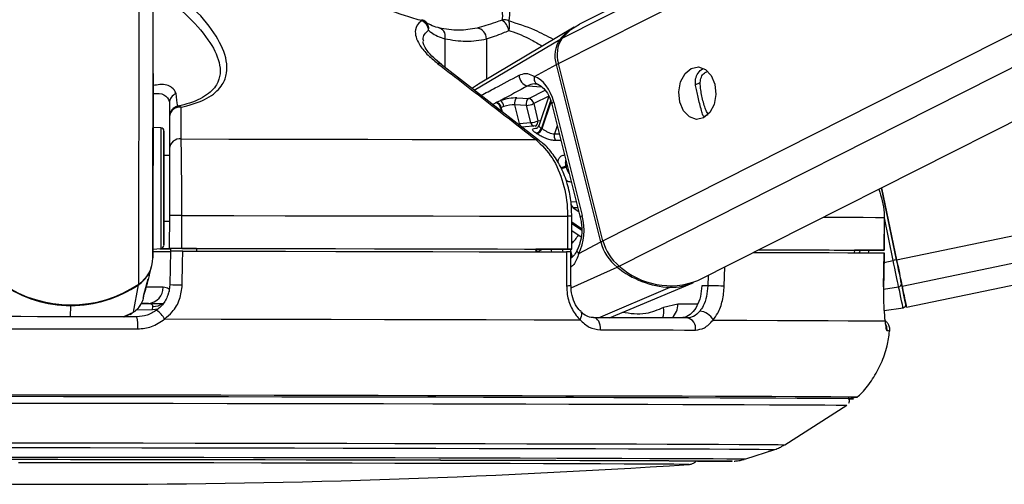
# Model space of a CAD drawing. Header units: millimetres. Extents: x 20 to 20084, y 40 to 15282.
# Tile 74 of 93: x 15630 to 15810, y 5832 to 5917. Entities that reach past the tile are written whole.
import ezdxf

# ---------------------------------------------------------------- set-up
doc = ezdxf.new("R2010")
doc.units = ezdxf.units.MM
doc.header["$LTSCALE"] = 2

msp = doc.modelspace()

# ---------------------------------------------------------------- linework, layer by layer
at = {"color": 8, "linetype": 'Continuous', "lineweight": 25}
for p, q in [((15728.28, 5909.09), (15986.78, 6039.57)), ((15728.94, 5913.72), (15978.26, 6039.57)), ((15736.41, 5876.74), (16058.99, 6039.57)), ((15739.39, 5872.1), (16071.17, 6039.57)), ((15790.06, 5873.26), (16590.77, 6039.57)), ((15791.06, 5868.43), (16615, 6039.57)), ((15654.17, 5873.62), (15654.38, 6030.06)), ((15651.59, 5868.81), (15651.79, 6014.91)), ((15707.52, 5913.6), (15707.52, 5908.38)), ((15712.9, 5904.2), (15728.53, 5913.48)), ((15715.12, 5913.58), (15715.11, 5906.17)), ((15713.68, 5905.32), (15712.56, 5904.58)), ((15722.66, 5905.01), (15725.18, 5904.83)), ((15753.24, 5905.17), (15754.17, 5905.64)), ((15722.84, 5902.71), (15725.84, 5904.22)), ((15726.5, 5903.15), (15723.75, 5901.76)), ((15717.05, 5900.84), (15716.84, 5900.86)), ((15717.7, 5901), (15717.86, 5900.35)), ((15718.04, 5900.22), (15717.82, 5901.06)), ((15726.84, 5902.3), (15725.15, 5897.28)), ((15725.27, 5897.2), (15726.92, 5902.09)), ((15754.88, 5899.41), (15755.64, 5899.79)), ((15728.06, 5897.71), (15727.56, 5896.24)), ((15727.56, 5896.24), (15728.42, 5896.26)), ((15729.87, 5890.5), (15729.63, 5890.38)), ((15729.67, 5890.21), (15729.91, 5890.33)), ((15730.57, 5883.84), (15731.53, 5883.87)), ((15731.81, 5882.76), (15730.96, 5882.73)), ((15730.96, 5882.73), (15731.99, 5882.04)), ((15732.49, 5878.91), (15730.73, 5880.09)), ((15730.73, 5879.89), (15732.5, 5878.7)), ((15789.44, 5873.13), (15787.82, 5880.92)), ((15726.88, 5875.19), (15727, 5874.7)), ((15729.13, 5874.7), (15729, 5875.19)), ((15730.42, 5875.19), (15730.54, 5874.71)), ((15730.55, 5874.67), (15730.79, 5873.74)), ((15783.38, 5874.99), (15783.19, 5874.52)), ((15758.58, 5868.45), (15758.66, 5871.94)), ((15787.75, 5872.78), (15789.44, 5873.13)), ((15730.61, 5868.13), (15738.98, 5871.91)), ((15755.61, 5870.4), (15755.57, 5868.52)), ((15735.57, 5862.68), (15748.67, 5868.22)), ((15787.66, 5867.88), (15790.43, 5868.33)), ((15639.15, 5862.86), (15639.16, 5864.91)), ((15753.7, 5865.17), (15750.08, 5865.17)), ((15648.74, 5862.84), (15650.65, 5863.67)), ((15649.98, 5863.32), (15650.65, 5863.67)), ((15651.22, 5864.15), (15654.02, 5864.14)), ((15782.94, 5848.15), (15782.94, 5848.15))]:
    msp.add_line(p, q, dxfattribs=at)
at = {"color": 7, "linetype": 'Continuous', "lineweight": 25}
for p, q in [((15976.35, 6039.57), (15732.15, 5916.3)), ((15753.76, 5869.47), (16090.75, 6039.57)), ((15791.85, 5864.6), (16634.26, 6039.57)), ((15654.21, 5907.24), (15654.38, 6030.06)), ((15731.15, 5915.74), (15713.68, 5905.32)), ((15724.8, 5894.97), (15706.85, 5908.89)), ((15723.87, 5906.73), (15727.89, 5908.88)), ((15736.01, 5876.53), (15727.89, 5908.88)), ((15736.41, 5876.74), (15728.28, 5909.09)), ((15654.21, 5907.24), (15654.17, 5873.62)), ((15720.69, 5902.8), (15722.84, 5902.71)), ((15726.5, 5903.14), (15724.68, 5897.72)), ((15657.21, 5901.85), (15657.19, 5892.31)), ((15716.98, 5902), (15717.68, 5902.31)), ((15718.31, 5901.25), (15717.82, 5901.06)), ((15720.26, 5901.53), (15721.11, 5898.15)), ((15722.41, 5901.43), (15720.26, 5901.53)), ((15723.2, 5898.3), (15722.41, 5901.43)), ((15723.75, 5901.76), (15724.53, 5898.63)), ((15727.06, 5901.67), (15732.27, 5880.95)), ((15727.43, 5902.03), (15732.63, 5881.32)), ((15657.2, 5899.36), (15657.2, 5893.57)), ((15655.63, 5897.34), (15654.2, 5897.41)), ((15721.11, 5898.15), (15723.2, 5898.3)), ((15724.32, 5897.68), (15721.56, 5897.49)), ((15657.19, 5892.31), (15656.19, 5892.31)), ((15657.19, 5892.31), (15657.19, 5892.31)), ((15790.06, 5873.26), (15787.33, 5886.41)), ((15787.33, 5886.41), (15790.06, 5873.26)), ((15657.18, 5881.33), (15657.17, 5875.33)), ((15659.44, 5875.33), (15659.45, 5881.33)), ((15729.94, 5881.2), (15729.93, 5875.2)), ((15730.72, 5875.19), (15730.73, 5881.19)), ((15787.8, 5880.99), (15787.8, 5874.99)), ((15787.82, 5880.99), (15787.8, 5880.99)), ((15787.81, 5874.99), (15787.82, 5880.99)), ((15656.18, 5880.31), (15657.18, 5880.31)), ((15730.73, 5878.57), (15732.4, 5877.45)), ((15731.99, 5874.38), (15736.01, 5876.53)), ((15654.17, 5875.21), (15655.6, 5875.28)), ((15657.17, 5875.31), (15657.17, 5875.33)), ((15662.17, 5875.31), (15657.17, 5875.31)), ((15657.17, 5875.31), (15657.17, 5875.3)), ((15657.17, 5875.31), (15657.17, 5875.29)), ((15657.17, 5875.3), (15657.39, 5875.3)), ((15657.17, 5875.29), (15657.17, 5875.3)), ((15657.38, 5874.83), (15657.27, 5868.73)), ((15657.39, 5875.31), (15657.38, 5874.81)), ((15662.17, 5875.32), (15662.17, 5874.83)), ((15724.14, 5875.2), (15724.13, 5874.71)), ((15730.14, 5875.19), (15724.14, 5875.19)), ((15730.55, 5868.56), (15730.55, 5874.69)), ((15782.34, 5875), (15782.33, 5874.52)), ((15785.81, 5874.99), (15782.34, 5874.99)), ((15787.68, 5868.32), (15787.78, 5874.49)), ((15787.75, 5874.49), (15787.77, 5874.49)), ((15653.5, 5870.36), (15653.95, 5872.04)), ((15653.5, 5870.36), (15653.31, 5869.68)), ((15650.65, 5863.67), (15651.57, 5868.7)), ((15652.54, 5866.88), (15653.34, 5869.78)), ((15730.55, 5868.56), (15730.55, 5868.56)), ((15737.63, 5862.67), (15752.71, 5869)), ((15755.57, 5868.52), (15754.47, 5868.52)), ((15652.41, 5866.22), (15652.51, 5866.59)), ((15652.49, 5866.7), (15652.55, 5866.88)), ((15652.57, 5866.95), (15652.59, 5866.99)), ((15787.66, 5868.31), (15787.68, 5868.32)), ((15653.35, 5865.29), (15652.13, 5865.29)), ((15750.08, 5865.17), (15747.45, 5864.54)), ((15648.93, 5862.83), (15649.99, 5863.3)), ((15650.01, 5863.25), (15650.38, 5863.53)), ((15654.1, 5864.73), (15654.02, 5864.14)), ((15732.38, 5863.75), (15732.36, 5863.77)), ((15787.77, 5863.97), (15791.23, 5864.5)), ((15769.66, 5839.47), (15780.98, 5846.69)), ((15762.49, 5836.88), (15767.82, 5838.61))]:
    msp.add_line(p, q, dxfattribs=at)
at = {"color": 8, "linetype": 'Continuous', "lineweight": 25, "flags": 128}
for points in [[(15703.29, 5917.08), (15703.31, 5917.08), (15703.32, 5917.05), (15703.33, 5917.02), (15703.33, 5916.97), (15703.33, 5916.92)], [(15727.43, 5902.03), (15727.26, 5901.94), (15727.15, 5901.84), (15727.08, 5901.76), (15727.06, 5901.68), (15727.06, 5901.67)], [(15655.63, 5897.34), (15655.63, 5897.32), (15655.63, 5896.79), (15655.63, 5895.55), (15655.63, 5893.67), (15655.62, 5891.3), (15655.62, 5888.58)], [(15724.53, 5898.63), (15724.86, 5898.67), (15725, 5898.68)], [(15655.62, 5888.58), (15655.62, 5885.71), (15655.61, 5882.88), (15655.61, 5880.28), (15655.61, 5878.1), (15655.6, 5876.47), (15655.6, 5875.51), (15655.6, 5875.28)], [(15732.63, 5881.32), (15732.47, 5881.22), (15732.35, 5881.13), (15732.28, 5881.04), (15732.26, 5880.96), (15732.27, 5880.95)], [(15776.71, 5881.05), (15777.76, 5881.05), (15781.16, 5881.03), (15783.98, 5881.02), (15786.19, 5881), (15787.8, 5880.99)], [(15731.99, 5874.38), (15731.85, 5874.56), (15731.76, 5874.73), (15731.71, 5874.89), (15731.72, 5875.04), (15731.75, 5875.11)], [(15651.55, 5868.78), (15651.57, 5868.73), (15651.57, 5868.7)], [(15656.05, 5868.23), (15655.17, 5868.23), (15654.07, 5868.23), (15652.94, 5868.23)], [(15639.16, 5865.01), (15639.16, 5864.99), (15639.16, 5864.94), (15639.16, 5864.91)], [(15655.12, 5864.25), (15654.63, 5864.16), (15654.02, 5864.14)], [(15732.22, 5862.29), (15732.39, 5862.62), (15732.5, 5862.93), (15732.55, 5863.22), (15732.53, 5863.47), (15732.44, 5863.68), (15732.38, 5863.75)], [(15623.48, 5839.84), (15633.1, 5839.83), (15642.74, 5839.82), (15652.37, 5839.81), (15661.92, 5839.79), (15671.35, 5839.78), (15680.61, 5839.76), (15689.63, 5839.74), (15698.39, 5839.73), (15706.81, 5839.71), (15714.87, 5839.69), (15722.52, 5839.67), (15729.7, 5839.65), (15736.4, 5839.64), (15742.56, 5839.62), (15748.16, 5839.6), (15753.16, 5839.58), (15757.54, 5839.56), (15761.27, 5839.55), (15764.34, 5839.53), (15766.72, 5839.51), (15768.41, 5839.5), (15769.39, 5839.49), (15769.66, 5839.47)], [(15623.7, 5838.97), (15633.18, 5838.96), (15642.69, 5838.95), (15652.18, 5838.93), (15661.6, 5838.92), (15670.9, 5838.91), (15680.02, 5838.89), (15688.92, 5838.87), (15697.55, 5838.86), (15705.86, 5838.84), (15713.8, 5838.82), (15721.34, 5838.8), (15728.43, 5838.78), (15735.03, 5838.77), (15741.1, 5838.75), (15746.62, 5838.73), (15751.56, 5838.71), (15755.87, 5838.7), (15759.55, 5838.68), (15762.58, 5838.66), (15764.93, 5838.65), (15766.59, 5838.63), (15767.55, 5838.62), (15767.82, 5838.61)], [(15626.3, 5837.23), (15635.62, 5837.22), (15644.96, 5837.21), (15654.26, 5837.19), (15663.48, 5837.18), (15672.55, 5837.16), (15681.44, 5837.15), (15690.08, 5837.13), (15698.43, 5837.12), (15706.44, 5837.1), (15714.07, 5837.08), (15721.27, 5837.06), (15727.99, 5837.05), (15734.21, 5837.03), (15739.88, 5837.01), (15744.98, 5836.99), (15749.47, 5836.98), (15753.32, 5836.96), (15756.53, 5836.94), (15759.06, 5836.93), (15760.9, 5836.91), (15762.05, 5836.9), (15762.49, 5836.89), (15762.49, 5836.88)], [(15760.01, 5836.5), (15760, 5836.49), (15759.97, 5836.49)]]:
    msp.add_lwpolyline(points, dxfattribs=at)
at = {"color": 7, "linetype": 'Continuous', "lineweight": 25, "flags": 128}
for points in [[(15706.42, 5915.58), (15706.68, 5915.54), (15706.92, 5915.43), (15707.13, 5915.25), (15707.3, 5915), (15707.43, 5914.71), (15707.51, 5914.36), (15707.54, 5913.99), (15707.52, 5913.6)], [(15728.94, 5913.72), (15730.55, 5915.29), (15732.15, 5916.3)], [(15752.53, 5908.2), (15753.84, 5908.47), (15755.13, 5908.02), (15756.19, 5906.9), (15756.87, 5905.29), (15757.06, 5903.44), (15756.73, 5901.62), (15755.94, 5900.12), (15754.8, 5899.16), (15753.49, 5898.88), (15752.21, 5899.34), (15751.15, 5900.46), (15750.47, 5902.06), (15750.28, 5903.92), (15750.6, 5905.73), (15751.4, 5907.24), (15752.53, 5908.2)], [(15654.21, 5901.72), (15654.21, 5901.74), (15654.21, 5901.04), (15654.2, 5899.73), (15654.2, 5898.01), (15654.2, 5896.14), (15654.2, 5894.4), (15654.2, 5893.06), (15654.19, 5892.32), (15654.19, 5892.3), (15654.2, 5893), (15654.2, 5894.31), (15654.2, 5896.03), (15654.2, 5897.91), (15654.2, 5899.64), (15654.21, 5900.98), (15654.21, 5901.72)], [(15716.86, 5901.94), (15716.89, 5901.95), (15716.98, 5902)], [(15717.82, 5901.06), (15717.73, 5901.02), (15717.7, 5901)], [(15656.19, 5888.46), (15656.19, 5891.02), (15656.2, 5893.27), (15656.2, 5895.04), (15656.2, 5896.22), (15656.2, 5896.72), (15656.2, 5896.51), (15656.2, 5895.61), (15656.2, 5894.07), (15656.19, 5892.31)], [(15659.34, 5895.32), (15668.07, 5895.3), (15676.68, 5895.29), (15685.15, 5895.27), (15693.44, 5895.26), (15701.52, 5895.24), (15709.36, 5895.23), (15716.92, 5895.21), (15724.17, 5895.19)], [(15656.19, 5892.31), (15656.19, 5892.63), (15656.2, 5892.9), (15656.19, 5892.46), (15656.19, 5891.35), (15656.19, 5889.69), (15656.19, 5887.67)], [(15656.18, 5880.31), (15656.18, 5879.34), (15656.17, 5877.57), (15656.17, 5876.39), (15656.17, 5875.89), (15656.17, 5876.1), (15656.17, 5877), (15656.18, 5878.54), (15656.18, 5880.61), (15656.18, 5883.06), (15656.19, 5885.74), (15656.19, 5888.46)], [(15656.19, 5887.67), (15656.19, 5885.5), (15656.18, 5883.41), (15656.18, 5881.64), (15656.18, 5880.38), (15656.18, 5879.76), (15656.18, 5879.85), (15656.18, 5880.31)], [(15659.45, 5881.33), (15668.96, 5881.32), (15678.34, 5881.3), (15687.56, 5881.28), (15696.58, 5881.27), (15705.37, 5881.25), (15713.88, 5881.23), (15722.08, 5881.21), (15729.94, 5881.2)], [(15655.47, 5875.27), (15656.87, 5875.27), (15657.39, 5875.27)], [(15659.44, 5875.33), (15668.95, 5875.32), (15678.33, 5875.3), (15687.55, 5875.28), (15696.57, 5875.27), (15705.36, 5875.25), (15713.87, 5875.23), (15722.07, 5875.21), (15729.93, 5875.2)], [(15659.54, 5868.66), (15659.61, 5872.65), (15659.65, 5874.83)], [(15659.65, 5874.83), (15669.11, 5874.82), (15678.43, 5874.8), (15687.6, 5874.78), (15696.57, 5874.77), (15705.31, 5874.75), (15713.78, 5874.73), (15721.94, 5874.72), (15729.76, 5874.7)], [(15662.17, 5875.32), (15670.48, 5875.31), (15678.68, 5875.29), (15686.75, 5875.28), (15694.66, 5875.26), (15702.38, 5875.25), (15709.88, 5875.23), (15717.14, 5875.22), (15724.14, 5875.2)], [(15729.76, 5874.7), (15729.76, 5870.7), (15729.76, 5868.52)], [(15729.93, 5875.2), (15730.24, 5875.2), (15730.48, 5875.2), (15730.64, 5875.19), (15730.72, 5875.19), (15730.7, 5875.19), (15730.59, 5875.19), (15730.4, 5875.19), (15730.14, 5875.19)], [(15763.93, 5874.6), (15764.27, 5874.6), (15769.3, 5874.58), (15773.8, 5874.57), (15777.75, 5874.55), (15781.14, 5874.53), (15783.94, 5874.52), (15786.15, 5874.5), (15787.77, 5874.49)], [(15764.89, 5875.09), (15765.76, 5875.08), (15769.67, 5875.07), (15773.13, 5875.05), (15776.14, 5875.04), (15778.68, 5875.02), (15780.75, 5875.01), (15782.34, 5875)], [(15764.92, 5875.1), (15769.25, 5875.08), (15773.78, 5875.07), (15777.75, 5875.05), (15781.15, 5875.03), (15783.97, 5875.02), (15786.19, 5875), (15787.8, 5874.99)], [(15787.8, 5874.99), (15787.81, 5874.99), (15787.73, 5874.98), (15787.56, 5874.98), (15787.32, 5874.98), (15787.01, 5874.98), (15786.64, 5874.98), (15786.24, 5874.98), (15785.81, 5874.99)], [(15787.77, 5874.49), (15787.7, 5870.49), (15787.66, 5868.31)], [(15790.43, 5868.33), (15790.34, 5868.77), (15790.24, 5869.27), (15790.13, 5869.82), (15790, 5870.42), (15789.87, 5871.07), (15789.73, 5871.74), (15789.58, 5872.43), (15789.44, 5873.13)], [(15791.06, 5868.43), (15790.97, 5868.87), (15790.86, 5869.37), (15790.75, 5869.93), (15790.62, 5870.54), (15790.49, 5871.18), (15790.35, 5871.86), (15790.2, 5872.55), (15790.06, 5873.26)], [(15790.06, 5873.26), (15790.19, 5872.63), (15790.32, 5872), (15790.44, 5871.4), (15790.56, 5870.82), (15790.68, 5870.28), (15790.78, 5869.78), (15790.87, 5869.33), (15790.95, 5868.94)], [(15758.58, 5868.45), (15758.28, 5868.45), (15757.93, 5868.46), (15757.54, 5868.47), (15757.12, 5868.48), (15756.69, 5868.49), (15756.28, 5868.5), (15755.9, 5868.51), (15755.57, 5868.52)], [(15790.95, 5868.94), (15791.13, 5868.09), (15791.28, 5867.34), (15791.42, 5866.7), (15791.53, 5866.17), (15791.61, 5865.76), (15791.67, 5865.46), (15791.71, 5865.28), (15791.72, 5865.22)], [(15791.72, 5865.25), (15791.8, 5864.84), (15791.85, 5864.6), (15791.8, 5864.85), (15791.65, 5865.58), (15791.4, 5866.79), (15791.06, 5868.43)], [(15791.23, 5864.5), (15791.21, 5864.56), (15791.18, 5864.75), (15791.11, 5865.06), (15791.02, 5865.49), (15790.91, 5866.03), (15790.78, 5866.69), (15790.62, 5867.46), (15790.43, 5868.33)], [(15652.09, 5865.27), (15654.13, 5865.27), (15656.12, 5865.27)], [(15651.26, 5862.84), (15648.24, 5862.84), (15645.21, 5862.85), (15642.18, 5862.85), (15639.15, 5862.86), (15636.13, 5862.86), (15633.1, 5862.86), (15630.07, 5862.87), (15627.05, 5862.87)], [(15656.33, 5862.44), (15666.62, 5862.42), (15676.77, 5862.4), (15686.73, 5862.39), (15696.47, 5862.37), (15705.94, 5862.35), (15715.08, 5862.33), (15723.85, 5862.31), (15732.22, 5862.29)], [(15735.95, 5860.47), (15735.96, 5860.88), (15735.9, 5861.29), (15735.79, 5861.68), (15735.63, 5862.02), (15735.43, 5862.3), (15735.2, 5862.51), (15734.94, 5862.64), (15734.67, 5862.68)], [(15751.79, 5862.64), (15749.81, 5862.64), (15747.78, 5862.65), (15745.7, 5862.65), (15743.58, 5862.66), (15741.42, 5862.66), (15739.21, 5862.67), (15736.96, 5862.68), (15734.67, 5862.68)], [(15756.52, 5862.23), (15762.69, 5862.21), (15768.27, 5862.19), (15773.23, 5862.17), (15777.54, 5862.15), (15781.18, 5862.13), (15784.14, 5862.11), (15786.4, 5862.1), (15787.95, 5862.08)], [(15626.89, 5860.66), (15629.95, 5860.65), (15633.01, 5860.65), (15636.08, 5860.65), (15639.15, 5860.64), (15642.22, 5860.64), (15645.29, 5860.63), (15648.36, 5860.63), (15651.42, 5860.63)], [(15735.95, 5860.47), (15738.27, 5860.46), (15740.55, 5860.45), (15742.79, 5860.45), (15744.98, 5860.44), (15747.13, 5860.44), (15749.24, 5860.43), (15751.29, 5860.42), (15753.3, 5860.42)], [(15782.94, 5848.15), (15782.75, 5848.16), (15781.87, 5848.18), (15780.3, 5848.19), (15778.04, 5848.21), (15775.11, 5848.23), (15771.51, 5848.24), (15767.27, 5848.26), (15762.4, 5848.28), (15756.94, 5848.3), (15750.89, 5848.32), (15744.31, 5848.34), (15737.21, 5848.35), (15729.64, 5848.37), (15721.62, 5848.39), (15713.2, 5848.41), (15704.42, 5848.43), (15695.33, 5848.45), (15685.95, 5848.47), (15676.36, 5848.48), (15666.58, 5848.5), (15656.66, 5848.51), (15646.66, 5848.53), (15636.63, 5848.54), (15626.6, 5848.55)], [(15781.19, 5847.84), (15781.3, 5847.85), (15782.1, 5847.86), (15782.19, 5847.87), (15781.57, 5847.89), (15780.23, 5847.9), (15778.2, 5847.92), (15775.47, 5847.93), (15772.06, 5847.95), (15767.99, 5847.97), (15763.28, 5847.99), (15757.95, 5848.01), (15752.03, 5848.02), (15745.54, 5848.04), (15738.53, 5848.06), (15731.01, 5848.08), (15723.05, 5848.1), (15714.66, 5848.12), (15705.9, 5848.14), (15696.8, 5848.16), (15687.42, 5848.17), (15677.8, 5848.19), (15667.98, 5848.21), (15658.02, 5848.22), (15647.97, 5848.24), (15637.87, 5848.25), (15627.78, 5848.27)], [(15781.2, 5847.85), (15781.92, 5847.86), (15782.01, 5847.87), (15781.39, 5847.89), (15780.06, 5847.9), (15778.02, 5847.92), (15775.3, 5847.93), (15771.89, 5847.95), (15767.83, 5847.97), (15763.12, 5847.99), (15757.8, 5848.01), (15751.88, 5848.02), (15745.41, 5848.04), (15738.4, 5848.06), (15730.9, 5848.08), (15722.94, 5848.1), (15714.56, 5848.12), (15705.81, 5848.14), (15696.73, 5848.16), (15687.36, 5848.17), (15677.75, 5848.19), (15667.95, 5848.21), (15658, 5848.22), (15647.96, 5848.24), (15637.87, 5848.25), (15627.8, 5848.27)], [(15627.88, 5847.08), (15637.88, 5847.07), (15647.89, 5847.06), (15657.85, 5847.04), (15667.73, 5847.03), (15677.45, 5847.01), (15686.99, 5846.99), (15696.29, 5846.98), (15705.31, 5846.96), (15713.99, 5846.94), (15722.3, 5846.92), (15730.2, 5846.9), (15737.65, 5846.88), (15744.6, 5846.87), (15751.03, 5846.85), (15756.9, 5846.83), (15762.18, 5846.81), (15766.85, 5846.79), (15770.89, 5846.77), (15774.27, 5846.76), (15776.97, 5846.74), (15778.99, 5846.72), (15780.31, 5846.71), (15780.93, 5846.69), (15780.98, 5846.69)], [(15621.13, 5836.84), (15630.1, 5836.82), (15639.12, 5836.81), (15648.14, 5836.8), (15657.11, 5836.79), (15665.97, 5836.77), (15674.66, 5836.76), (15683.13, 5836.74), (15691.33, 5836.73), (15699.21, 5836.71), (15706.72, 5836.69), (15713.81, 5836.68), (15720.44, 5836.66), (15726.57, 5836.64), (15732.16, 5836.62), (15737.17, 5836.61), (15741.59, 5836.59), (15745.37, 5836.57), (15748.49, 5836.56), (15750.94, 5836.54), (15752.7, 5836.53), (15753.77, 5836.52), (15754.12, 5836.5), (15754.12, 5836.5)], [(15627.56, 5836.84), (15636.8, 5836.82), (15646.06, 5836.81), (15655.28, 5836.8), (15664.41, 5836.78), (15673.38, 5836.77), (15682.16, 5836.75), (15690.68, 5836.74), (15698.9, 5836.72), (15706.77, 5836.7), (15714.24, 5836.68), (15721.27, 5836.67), (15727.82, 5836.65), (15733.85, 5836.63), (15739.32, 5836.61), (15744.21, 5836.6), (15748.47, 5836.58), (15752.1, 5836.56), (15755.06, 5836.55), (15757.35, 5836.53), (15758.93, 5836.52), (15759.82, 5836.51), (15760.01, 5836.5)], [(15752.11, 5835.88), (15752.12, 5835.88), (15751.9, 5835.89), (15750.97, 5835.9), (15749.33, 5835.92), (15746.99, 5835.93), (15743.98, 5835.95), (15740.3, 5835.96), (15735.98, 5835.98), (15731.04, 5836), (15725.53, 5836.01), (15719.47, 5836.03), (15712.9, 5836.05), (15705.87, 5836.07), (15698.41, 5836.08), (15690.58, 5836.1), (15682.42, 5836.12), (15673.99, 5836.13), (15665.34, 5836.15), (15656.53, 5836.16), (15647.6, 5836.17), (15638.62, 5836.19), (15629.64, 5836.2)]]:
    msp.add_lwpolyline(points, dxfattribs=at)
at = {"color": 7, "linetype": 'Continuous', "lineweight": 25}
for centre, radius, start, end in [((15702.73, 5915.17), 2, 49.1592, 73.5582), ((15702.36, 5914.93), 2.21, 6.027, 63.8671), ((15718.36, 5914.98), 2.07, 66.5136, 101.7952), ((15716.37, 5914.54), 2.92, 11.5331, 57.4979), ((15713.09, 5913.56), 2.03, 0.8121, 81.2208), ((15716.77, 5915.94), 2.59, 341.7057, 21.166), ((15736.34, 5907.08), 10.09, 120.9416, 140.6311), ((15732.9, 5910.52), 5.28, 145.8232, 198.1191), ((15733.33, 5910.74), 5.31, 145.8232, 198.1191), ((15723.03, 5906.91), 1.94, 178.5099, 258.9963), ((15725.01, 5906.37), 1.2, 162.4008, 256.1739), ((15659.11, 5901.83), 1.91, 111.844, 179.2267), ((15721.43, 5901.85), 1.21, 127.4712, 195.3568), ((15723.57, 5901.75), 1.21, 127.4712, 195.3568), ((15722.58, 5901.55), 1.19, 10.5056, 77.2701), ((15659.2, 5899.36), 2, 101.2791, 179.9087), ((15659.11, 5899.21), 1.91, 82.5902, 175.612), ((15658.85, 5900.61), 0.709, 44.701, 93.19), ((15716.5, 5900.77), 1.23, 11.0882, 72.6396), ((15716.62, 5900.83), 1.23, 11.0655, 72.8389), ((15716.75, 5901.03), 1.58, 8.0633, 54.0109), ((15722.23, 5904.97), 3.55, 272.8605, 295.2293), ((15655.6, 5896.74), 0.6, 359.923, 86.923), ((15723.02, 5901.85), 3.55, 272.8605, 295.2293), ((15723.93, 5897.62), 1.27, 281.5477, 344.4829), ((15724.04, 5897.56), 1.28, 281.3914, 343.6705), ((15720.84, 5890.71), 7.86, 55.6457, 56.6751), ((15659.1, 5893.42), 1.91, 82.868, 175.6244), ((15720.22, 5890.34), 7.22, 55.6457, 56.6751), ((15728.86, 5895.83), 1.36, 162.4492, 215.8109), ((15714.28, 5886.44), 15.84, 13.7793, 14.4245), ((15731.76, 5883.64), 1.21, 170.2643, 228.2861), ((15658.24, 5441.61), 439.72, 89.8423, 90.1381), ((15655.57, 5875.88), 0.6, 272.923, 359.923), ((15744.24, 5878.55), 8.47, 193.8257, 231.6289), ((15744.68, 5878.77), 8.52, 193.8257, 231.6289), ((15654.97, 6254.07), 379.29, 269.875, 270.3647), ((15655.87, 6015.58), 140.3, 269.9058, 270.5305), ((15658.23, 5435.61), 439.72, 89.8423, 90.1381), ((15648.33, 5873.65), 5.84, 303.9398, 359.7303), ((15748.71, 5882.43), 13.91, 227.9617, 291.2824), ((15814.39, 5753.82), 121.89, 101.5141, 101.8108), ((15648.27, 5873.57), 5.88, 304.124, 330.8322), ((15749.42, 5884.76), 16.55, 230.8951, 267.4201), ((15639.19, 5887.14), 22.13, 235.7557, 304.0903), ((15639.17, 5886.96), 22.05, 235.7265, 269.9731), ((15639.21, 5886.96), 22.05, 269.8729, 304.1194), ((15659.72, 5911.33), 42.67, 266.704, 269.7555), ((15748.78, 5878.47), 10.25, 269.4143, 293.8594), ((15790.4, 5868.89), 0.56, 274.0772, 5.1688), ((15653.2, 5868.14), 2.85, 272.9666, 1.8414), ((15791.14, 5865.09), 0.6, 278.734, 11.734), ((15650.5, 5858.72), 6.92, 32.487, 50.5386), ((15753.98, 5861.07), 2.79, 24.5606, 87.5796), ((15644.34, 5861.23), 7.1, 355.1398, 13.1255), ((15751.47, 5860.8), 1.87, 348.3376, 80.3037), ((15781.96, 5867.6), 19.47, 269.2856, 272.8908), ((15641.39, 7525.82), 1693.56, 266.09752, 273.74842), ((15754.29, 6250.13), 413.68, 269.9165, 270.7849), ((15754.34, 6239.61), 403.16, 269.9104, 270.8)]:
    msp.add_arc(centre, radius, start, end, dxfattribs=at)
at = {"color": 8, "linetype": 'Continuous', "lineweight": 25}
for centre, radius, start, end in [((15702.92, 5915.45), 1.66, 350.2128, 47.9775), ((15728.74, 5913.11), 0.431, 83.4825, 118.9245), ((15706.33, 5908.19), 0.905, 53.0682, 98.0761), ((15728.74, 5907.15), 1.93, 103.3355, 116.4357), ((15721.97, 5898.32), 0.874, 191.3871, 250.4859), ((15724.04, 5898.47), 0.864, 191.2199, 252.4099), ((15723.66, 5898.46), 0.885, 295.2575, 11.1449), ((15724.28, 5894.31), 0.894, 52.1687, 97.0028), ((15728.11, 5893.54), 3.5, 279.9705, 295.697), ((15728.16, 5893.5), 3.62, 280.2492, 294.6529), ((15729.96, 5790.2), 90.99, 89.5169, 90.0142), ((15722.66, 5883.68), 11, 317.1326, 327.4734), ((15736.87, 5874.8), 1.93, 103.329, 116.4353), ((15722.88, 5874.27), 1.49, 17.0574, 32.135), ((15723.01, 5874.31), 1.49, 15.5344, 36.3349), ((15738.54, 5872.77), 0.966, 297.0647, 321.6255), ((15729.95, 5873.3), 4.78, 267.7696, 277.2742), ((15748.49, 5868.63), 0.448, 294.8365, 330.2419), ((15654.26, 5867.86), 3.13, 266.9631, 306.2372), ((15746.79, 5865.05), 3.29, 312.9666, 2.0773), ((15744.59, 5863.74), 2.97, 338.3275, 15.4695), ((15786.32, 5860.48), 2.01, 353.7235, 24.4343), ((15788.43, 5856.11), 4.15, 84.5636, 91.5237)]:
    msp.add_arc(centre, radius, start, end, dxfattribs=at)
at = {"color": 7, "linetype": 'Continuous', "lineweight": 25}
for centre, major_axis, ratio, start_param, end_param in [((15722.78, 5899.55), (-0.15, 7.38), 0.67204, 5.041986, 6.032652), ((15718.93, 5901.85), (2.74, 0.58), 0.275806, 0.817832, 1.987525), ((15719.13, 5900.91), (1.77, 0.33), 0.295802, 0.82501, 1.994704), ((15727.99, 5878.83), (-0.15, 7.38), 0.67204, 4.051321, 5.041986)]:
    msp.add_ellipse(centre, major_axis=major_axis, ratio=ratio, start_param=start_param, end_param=end_param, dxfattribs=at)
at = {"color": 8, "linetype": 'Continuous', "lineweight": 25}
for centre, major_axis, ratio, start_param, end_param in [((15719.01, 5900.85), (1.77, 0.33), 0.295802, 2.81091, 3.159182), ((15777.97, 5877.05), (4.84, 5.57), 0.999929, 5.076218, 5.144127)]:
    msp.add_ellipse(centre, major_axis=major_axis, ratio=ratio, start_param=start_param, end_param=end_param, dxfattribs=at)
at = {"color": 7, "linetype": 'Continuous', "lineweight": 25}
for points, knots in [([(15659.35, 5901.11), (15659.71, 5901.19), (15661.69, 5901.65), (15664.75, 5902.89), (15666.97, 5905.05), (15667.78, 5907.34), (15667.68, 5910.3), (15665.88, 5914.25), (15661.99, 5919.06), (15658.27, 5922.18), (15656.39, 5923.76)], [0, 0, 0, 0, 0.024025, 0.134638, 0.244509, 0.33263, 0.423982, 0.601094, 0.798253, 1, 1, 1, 1]), ([(15685.38, 5923.7), (15687.76, 5922.68), (15692.57, 5920.61), (15698.69, 5918.34), (15702.32, 5917.23), (15703.33, 5916.92)], [0, 0, 0, 0, 0.4134722, 0.8362814, 1, 1, 1, 1]), ([(15715.01, 5923.32), (15715.76, 5922.37), (15717.29, 5920.45), (15718.17, 5918.33), (15717.99, 5917.29), (15717.94, 5917)], [0, 0, 0, 0, 0.414625, 0.838122, 1, 1, 1, 1]), ([(15719.18, 5916.87), (15719.27, 5917.18), (15719.59, 5918.26), (15718.94, 5920.51), (15717.53, 5922.57), (15716.81, 5923.62)], [0, 0, 0, 0, 0.163716, 0.575625, 1, 1, 1, 1]), ([(15703.33, 5916.92), (15703.28, 5916.88), (15702.61, 5916.44), (15701.82, 5915.14), (15702.46, 5912.96), (15704.12, 5910.82), (15705.51, 5909.67), (15706.2, 5909.09)], [0, 0, 0, 0, 0.024281, 0.282768, 0.612987, 0.806483, 1, 1, 1, 1]), ([(15717.94, 5917), (15717.55, 5916.86), (15715.87, 5916.25), (15714.47, 5915.86), (15713.4, 5915.56)], [0, 0, 0, 0, 0.231591, 1, 1, 1, 1]), ([(15706.64, 5915.56), (15706.52, 5915.59), (15705.82, 5915.73), (15704.87, 5916.11), (15704.16, 5916.53), (15704.04, 5916.68), (15704.04, 5916.68)], [0, 0, 0, 0, 0.088964, 0.535096, 0.997982, 1, 1, 1, 1]), ([(15704.56, 5915.16), (15704.72, 5915.01), (15705.42, 5914.36), (15706.61, 5913.93), (15707.52, 5913.6)], [0, 0, 0, 0, 0.231926, 1, 1, 1, 1]), ([(15713.4, 5915.56), (15712.3, 5915.36), (15710.07, 5914.95), (15707.65, 5915.37), (15706.42, 5915.58)], [0, 0, 0, 0, 0.492367, 1, 1, 1, 1]), ([(15715.12, 5913.58), (15716.1, 5913.91), (15717.37, 5914.33), (15718.88, 5914.97), (15719.23, 5915.13)], [0, 0, 0, 0, 0.768074, 1, 1, 1, 1]), ([(15707.52, 5913.6), (15708.82, 5913.39), (15711.45, 5912.94), (15713.88, 5913.37), (15715.12, 5913.58)], [0, 0, 0, 0, 0.492725, 1, 1, 1, 1]), ([(15706.9, 5908.92), (15706.4, 5909.32), (15705.3, 5910.19), (15704.22, 5911.47), (15703.62, 5912.53), (15703.54, 5913.06), (15703.55, 5913.12), (15703.55, 5913.12)], [0, 0, 0, 0, 0.220957, 0.486741, 0.741155, 0.989647, 1, 1, 1, 1]), ([(15706.2, 5909.09), (15707.03, 5908.45), (15711.17, 5905.26), (15717.16, 5900.63), (15722.32, 5896.63), (15724.17, 5895.19)], [0, 0, 0, 0, 0.138099, 0.690493, 1, 1, 1, 1]), ([(15753.32, 5905.08), (15753.29, 5905.49), (15753.23, 5906.3), (15753.77, 5907.35), (15754.27, 5907.97), (15754.61, 5908.09), (15754.62, 5908.09)], [0, 0, 0, 0, 0.329187, 0.657873, 0.996423, 1, 1, 1, 1]), ([(15721.1, 5906.96), (15721.49, 5907.11), (15722.02, 5907.31), (15722.92, 5907.22), (15723.46, 5906.94), (15723.87, 5906.73)], [0, 0, 0, 0, 0.417867, 0.554004, 1, 1, 1, 1]), ([(15754.17, 5905.64), (15754.22, 5905.97), (15754.31, 5906.62), (15754.83, 5907.34), (15755.31, 5907.55), (15755.5, 5907.63)], [0, 0, 0, 0, 0.375658, 0.75083, 1, 1, 1, 1]), ([(15713.51, 5905.22), (15713.44, 5905.18), (15713.1, 5905), (15712.79, 5904.76), (15712.56, 5904.58)], [0, 0, 0, 0, 0.224129, 1, 1, 1, 1]), ([(15722.66, 5905.01), (15721.07, 5904.14), (15719.4, 5903.24), (15717.74, 5902.35), (15717.68, 5902.31)], [0, 0, 0, 0, 0.961066, 1, 1, 1, 1]), ([(15724.72, 5905.2), (15724.42, 5905.28), (15723.73, 5905.47), (15723.05, 5905.18), (15722.66, 5905.01)], [0, 0, 0, 0, 0.429774, 1, 1, 1, 1]), ([(15724.51, 5905.25), (15724.66, 5905.19), (15725.08, 5905.01), (15725.85, 5904.33), (15726.62, 5903.12), (15726.93, 5902.11), (15727.06, 5901.67)], [0, 0, 0, 0, 0.151549, 0.446649, 0.762748, 1, 1, 1, 1]), ([(15754.68, 5899.67), (15754.6, 5899.93), (15754.42, 5900.46), (15754.11, 5901.64), (15753.79, 5902.91), (15753.53, 5904.08), (15753.39, 5904.75), (15753.32, 5905.08)], [0, 0, 0, 0, 0.222076, 0.445772, 0.640142, 0.821651, 1, 1, 1, 1]), ([(15755.64, 5899.79), (15755.51, 5900.01), (15755.25, 5900.4), (15754.91, 5901.41), (15754.61, 5902.54), (15754.36, 5903.73), (15754.21, 5904.77), (15754.18, 5905.37), (15754.17, 5905.64)], [0, 0, 0, 0, 0.204636, 0.376335, 0.548834, 0.703363, 0.864285, 1, 1, 1, 1]), ([(15658.81, 5901.32), (15658.77, 5901.38), (15658.63, 5901.6), (15658.5, 5902.76), (15658.4, 5903.6)], [0, 0, 0, 0, 0.275157, 1, 1, 1, 1]), ([(15657.21, 5901.85), (15657.21, 5901.19), (15657.2, 5899.86), (15657.2, 5899.53), (15657.2, 5899.36)], [0, 0, 0, 0, 0.495319, 1, 1, 1, 1]), ([(15659.34, 5895.32), (15659.34, 5895.96), (15659.34, 5897.89), (15659.35, 5899.82), (15659.35, 5901.11)], [0, 0, 0, 0, 0.330975, 1, 1, 1, 1]), ([(15716.17, 5901.5), (15716.22, 5901.54), (15716.41, 5901.68), (15716.67, 5901.83), (15716.86, 5901.94)], [0, 0, 0, 0, 0.27439, 1, 1, 1, 1]), ([(15716.92, 5900.95), (15716.92, 5900.95), (15716.9, 5900.96), (15717.01, 5900.91), (15717.17, 5900.74), (15717.21, 5900.57), (15717.22, 5900.5)], [0, 0, 0, 0, 0.095112, 0.39456, 0.775193, 1, 1, 1, 1]), ([(15754.88, 5899.41), (15754.82, 5899.45), (15754.73, 5899.52), (15754.7, 5899.62), (15754.68, 5899.67)], [0, 0, 0, 0, 0.572682, 1, 1, 1, 1]), ([(15724.18, 5896.37), (15724.09, 5896.44), (15723.82, 5896.63), (15723.56, 5896.88), (15723.54, 5897.1), (15723.8, 5897.24), (15724.18, 5897.29), (15724.37, 5897.31)], [0, 0, 0, 0, 0.116734, 0.333017, 0.551924, 0.773865, 1, 1, 1, 1]), ([(15724.66, 5897.72), (15724.62, 5897.62), (15724.54, 5897.43), (15724.35, 5897.29), (15724.27, 5897.25), (15724.27, 5897.25), (15724.28, 5897.25)], [0, 0, 0, 0, 0.33475, 0.649106, 0.895369, 1, 1, 1, 1]), ([(15725.27, 5897.2), (15725.41, 5897.11), (15725.69, 5896.92), (15726.22, 5896.62), (15726.78, 5896.37), (15727.24, 5896.25), (15727.48, 5896.25), (15727.56, 5896.24)], [0, 0, 0, 0, 0.219859, 0.440343, 0.66314, 0.88549, 1, 1, 1, 1]), ([(15727.76, 5895.04), (15727.63, 5895.04), (15727.26, 5895.05), (15726.56, 5895.2), (15725.72, 5895.51), (15724.91, 5895.91), (15724.5, 5896.17), (15724.29, 5896.3)], [0, 0, 0, 0, 0.119584, 0.349288, 0.573021, 0.788436, 1, 1, 1, 1]), ([(15657.2, 5893.57), (15657.2, 5893.43), (15657.19, 5892.51), (15657.19, 5890.17), (15657.19, 5886.02), (15657.18, 5882.89), (15657.18, 5881.33)], [0, 0, 0, 0, 0.0584425, 0.3730889, 0.6865236, 1, 1, 1, 1]), ([(15659.45, 5881.33), (15659.45, 5883.12), (15659.45, 5886.69), (15659.41, 5891.44), (15659.37, 5894.1), (15659.34, 5895.15), (15659.34, 5895.32)], [0, 0, 0, 0, 0.31366, 0.627146, 0.941618, 1, 1, 1, 1]), ([(15724.17, 5895.19), (15725.21, 5894.17), (15727.3, 5892.12), (15729.29, 5887.39), (15729.91, 5883.55), (15729.94, 5881.48), (15729.94, 5881.2)], [0, 0, 0, 0, 0.317078, 0.634488, 0.949899, 1, 1, 1, 1]), ([(15730.71, 5881.19), (15730.68, 5882.16), (15730.62, 5884.18), (15729.96, 5887.16), (15728.88, 5890.02), (15727.35, 5892.5), (15725.96, 5894.18), (15725.01, 5894.82), (15724.79, 5894.96)], [0, 0, 0, 0, 0.173694, 0.364518, 0.557243, 0.749854, 0.943083, 1, 1, 1, 1]), ([(15786.81, 5886.15), (15787.25, 5884.73), (15787.78, 5883.03), (15787.8, 5881.27), (15787.8, 5880.99)], [0, 0, 0, 0, 0.838417, 1, 1, 1, 1]), ([(15732.27, 5880.95), (15732.33, 5880.65), (15732.53, 5879.75), (15732.58, 5878.13), (15732.3, 5876.41), (15731.91, 5875.51), (15731.75, 5875.12)], [0, 0, 0, 0, 0.153996, 0.459566, 0.765706, 1, 1, 1, 1]), ([(15659.65, 5874.83), (15659.43, 5874.83), (15658.98, 5874.83), (15658.34, 5874.83), (15657.82, 5874.83), (15657.45, 5874.83), (15657.41, 5874.83), (15657.38, 5874.83)], [0, 0, 0, 0, 0.197556, 0.39511, 0.592696, 0.790302, 1, 1, 1, 1]), ([(15730.53, 5874.69), (15730.53, 5874.69), (15730.53, 5874.69), (15730.27, 5874.7), (15729.93, 5874.7), (15729.76, 5874.7)], [0, 0, 0, 0, 0.246345, 0.611985, 1, 1, 1, 1]), ([(15731.75, 5875.13), (15731.71, 5875.05), (15731.48, 5874.58), (15731.09, 5873.95), (15730.72, 5873.65), (15730.55, 5873.52)], [0, 0, 0, 0, 0.089282, 0.5948, 1, 1, 1, 1]), ([(15653.31, 5869.68), (15653.18, 5869.19), (15652.91, 5868.2), (15652.63, 5867.2), (15652.49, 5866.7)], [0, 0, 0, 0, 0.493257, 1, 1, 1, 1]), ([(15657.27, 5868.73), (15657.19, 5868.06), (15657.03, 5866.73), (15656.1, 5865.11), (15655.25, 5864.37), (15654.89, 5864.06)], [0, 0, 0, 0, 0.370015, 0.740315, 1, 1, 1, 1]), ([(15656.33, 5862.44), (15656.81, 5862.84), (15657.95, 5863.84), (15659.22, 5865.99), (15659.43, 5867.77), (15659.54, 5868.66)], [0, 0, 0, 0, 0.260354, 0.63069, 1, 1, 1, 1]), ([(15729.76, 5868.52), (15729.79, 5867.99), (15729.86, 5866.56), (15730.58, 5864.36), (15731.57, 5862.93), (15732.18, 5862.33), (15732.22, 5862.29)], [0, 0, 0, 0, 0.220493, 0.593656, 0.970348, 1, 1, 1, 1]), ([(15732.4, 5863.82), (15732.22, 5863.97), (15731.67, 5864.46), (15731, 5865.81), (15730.56, 5867.31), (15730.6, 5868.26), (15730.61, 5868.56)], [0, 0, 0, 0, 0.166644, 0.508514, 0.844527, 1, 1, 1, 1]), ([(15754.47, 5868.52), (15754.41, 5867.85), (15754.3, 5866.51), (15753.62, 5864.74), (15752.64, 5863.41), (15751.57, 5862.73), (15750.86, 5862.66), (15750.59, 5862.64)], [0, 0, 0, 0, 0.215288, 0.430555, 0.64649, 0.863795, 1, 1, 1, 1]), ([(15755.57, 5868.52), (15755.51, 5867.85), (15755.4, 5866.52), (15754.83, 5864.91), (15754.31, 5864.16), (15754.09, 5863.85)], [0, 0, 0, 0, 0.370015, 0.740315, 1, 1, 1, 1]), ([(15756.52, 5862.23), (15756.82, 5862.64), (15757.54, 5863.63), (15758.34, 5865.77), (15758.5, 5867.56), (15758.58, 5868.45)], [0, 0, 0, 0, 0.260354, 0.63069, 1, 1, 1, 1]), ([(15657.24, 5867.47), (15657.21, 5867.66), (15657.14, 5868.12), (15656.45, 5868.19), (15656.05, 5868.23)], [0, 0, 0, 0, 0.416459, 1, 1, 1, 1]), ([(15787.66, 5868.31), (15787.66, 5867.78), (15787.65, 5866.35), (15787.73, 5864.15), (15787.86, 5862.72), (15787.94, 5862.12), (15787.95, 5862.08)], [0, 0, 0, 0, 0.220493, 0.593656, 0.970348, 1, 1, 1, 1]), ([(15651.01, 5864), (15651.1, 5864.06), (15651.43, 5864.29), (15651.77, 5864.72), (15651.92, 5865.1), (15651.96, 5865.19)], [0, 0, 0, 0, 0.203781, 0.810449, 1, 1, 1, 1]), ([(15653.35, 5865.29), (15653.58, 5865.27), (15653.86, 5865.24), (15654.09, 5865.04), (15654.09, 5864.87), (15654.1, 5864.73)], [0, 0, 0, 0, 0.477795, 0.583752, 1, 1, 1, 1]), ([(15654.89, 5864.06), (15654.32, 5863.7), (15653.2, 5862.99), (15651.89, 5862.89), (15651.26, 5862.84)], [0, 0, 0, 0, 0.519417, 1, 1, 1, 1]), ([(15734.67, 5862.69), (15734.62, 5862.69), (15734.19, 5862.67), (15733.43, 5862.88), (15732.71, 5863.48), (15732.38, 5863.75)], [0, 0, 0, 0, 0.073116, 0.565898, 1, 1, 1, 1]), ([(15754.09, 5863.85), (15753.73, 5863.49), (15753.03, 5862.79), (15752.19, 5862.68), (15751.79, 5862.64)], [0, 0, 0, 0, 0.519417, 1, 1, 1, 1]), ([(15651.42, 5860.63), (15652.27, 5860.7), (15654.07, 5860.86), (15655.56, 5861.89), (15656.33, 5862.44)], [0, 0, 0, 0, 0.4758588, 1, 1, 1, 1]), ([(15732.22, 5862.29), (15732.77, 5861.78), (15733.89, 5860.74), (15735.25, 5860.56), (15735.95, 5860.47)], [0, 0, 0, 0, 0.485349, 1, 1, 1, 1]), ([(15753.3, 5860.42), (15753.86, 5860.49), (15755.04, 5860.65), (15756.01, 5861.69), (15756.52, 5862.23)], [0, 0, 0, 0, 0.475859, 1, 1, 1, 1]), ([(15788.11, 5861.28), (15788.11, 5861.28), (15788.11, 5861.28), (15788.05, 5861.59), (15787.99, 5862.03), (15787.93, 5862.5), (15787.91, 5862.61)], [0, 0, 0, 0, 0.11424, 0.413855, 0.861744, 1, 1, 1, 1]), ([(15788.78, 5860.17), (15788.8, 5860.24), (15788.89, 5860.56), (15788.76, 5861.11), (15788.46, 5861.66), (15788.17, 5861.97), (15787.99, 5862.08), (15787.94, 5862.11)], [0, 0, 0, 0, 0.096151, 0.437144, 0.702439, 0.92373, 1, 1, 1, 1]), ([(15787.95, 5862.08), (15788.01, 5861.57), (15788.12, 5860.53), (15788.25, 5860.35), (15788.32, 5860.26)], [0, 0, 0, 0, 0.4853495, 1, 1, 1, 1]), ([(15782.82, 5848.11), (15783.13, 5848.39), (15784.23, 5849.39), (15785.76, 5851.48), (15787.32, 5854.34), (15788.38, 5857.29), (15788.65, 5859.29), (15788.77, 5860.19)], [0, 0, 0, 0, 0.091102, 0.322056, 0.560082, 0.80211, 1, 1, 1, 1]), ([(15781.31, 5847.08), (15781.35, 5847.14), (15781.44, 5847.3), (15781.45, 5847.62), (15781.39, 5847.92), (15781.29, 5848.05), (15781.26, 5848.09)], [0, 0, 0, 0, 0.189995, 0.531986, 0.86494, 1, 1, 1, 1]), ([(15767.81, 5838.62), (15768.11, 5838.71), (15768.72, 5838.91), (15769.26, 5839.28), (15769.53, 5839.47)], [0, 0, 0, 0, 0.488233, 1, 1, 1, 1]), ([(15752.11, 5835.88), (15752.14, 5835.88), (15752.17, 5835.88), (15752.37, 5835.91), (15752.63, 5835.97), (15752.97, 5836.12), (15753.29, 5836.3), (15753.42, 5836.48), (15753.45, 5836.52)], [0, 0, 0, 0, 0.381689, 0.554697, 0.649549, 0.774003, 0.9586, 1, 1, 1, 1]), ([(15760.36, 5836.5), (15760.36, 5836.5), (15760.41, 5836.5), (15760.56, 5836.51), (15760.95, 5836.55), (15761.49, 5836.62), (15761.94, 5836.74), (15762.2, 5836.81)], [0, 0, 0, 0, 0.037436, 0.4146187, 0.6054483, 0.7762674, 1, 1, 1, 1])]:
    msp.add_open_spline(points, degree=3, knots=knots, dxfattribs=at)
at = {"color": 8, "linetype": 'Continuous', "lineweight": 25}
for points, knots in [([(15655.15, 5922.19), (15656.87, 5920.84), (15660.46, 5918.03), (15664.36, 5913.66), (15666.3, 5909.97), (15666.57, 5907.2), (15665.94, 5905.06), (15663.91, 5903.01), (15661.02, 5901.83), (15659.15, 5901.39), (15658.81, 5901.32)], [0, 0, 0, 0, 0.1908889, 0.3977463, 0.5780975, 0.6668909, 0.7584192, 0.8672314, 0.976248, 1, 1, 1, 1]), ([(15703.65, 5913.15), (15703.62, 5913.25), (15703.38, 5914.12), (15704.01, 5914.68), (15704.56, 5915.16)], [0, 0, 0, 0, 0.123377, 1, 1, 1, 1]), ([(15727.37, 5913.49), (15726.25, 5914.07), (15723.59, 5915.47), (15720.8, 5916.36), (15719.18, 5916.87)], [0, 0, 0, 0, 0.420941, 1, 1, 1, 1]), ([(15719.23, 5915.13), (15719.34, 5915.09), (15720.67, 5914.64), (15722.82, 5913.76), (15724.66, 5912.66), (15725.32, 5912.26)], [0, 0, 0, 0, 0.056395, 0.66278, 1, 1, 1, 1]), ([(15714.12, 5903.26), (15714.98, 5903.71), (15717.31, 5904.94), (15719.63, 5906.18), (15721.1, 5906.96)], [0, 0, 0, 0, 0.370823, 1, 1, 1, 1]), ([(15658.4, 5903.6), (15658.22, 5904), (15657.86, 5904.82), (15656.16, 5905.39), (15654.61, 5905.13), (15654.18, 5905.06)], [0, 0, 0, 0, 0.413826, 0.837497, 1, 1, 1, 1]), ([(15654.18, 5903.54), (15654.38, 5903.58), (15655.49, 5903.79), (15656.16, 5903.42), (15657, 5902.78), (15657.11, 5902.3), (15657.21, 5901.85)], [0, 0, 0, 0, 0.097083, 0.517737, 0.547714, 1, 1, 1, 1]), ([(15724.68, 5897.72), (15724.69, 5897.68), (15724.69, 5897.61), (15724.9, 5897.45), (15725.09, 5897.32), (15725.15, 5897.28)], [0, 0, 0, 0, 0.374452, 0.779591, 1, 1, 1, 1]), ([(15728.72, 5895.06), (15728.61, 5895.06), (15728.29, 5895.05), (15727.97, 5895.04), (15727.76, 5895.04)], [0, 0, 0, 0, 0.337911, 1, 1, 1, 1]), ([(15728.21, 5890.94), (15728.21, 5891.04), (15728.2, 5891.4), (15728.41, 5891.86), (15728.81, 5892.28), (15729.23, 5892.36), (15729.44, 5892.4)], [0, 0, 0, 0, 0.111141, 0.402869, 0.69864, 1, 1, 1, 1]), ([(15729.62, 5891.5), (15729.58, 5891.41), (15729.51, 5891.18), (15729.54, 5890.78), (15729.6, 5890.49), (15729.63, 5890.38)], [0, 0, 0, 0, 0.31893, 0.760028, 1, 1, 1, 1]), ([(15729.67, 5890.21), (15729.73, 5890.02), (15729.84, 5889.64), (15730.05, 5889.21), (15730.21, 5889.04), (15730.24, 5889)], [0, 0, 0, 0, 0.4353008, 0.871838, 1, 1, 1, 1]), ([(15730.7, 5887.4), (15730.58, 5887.41), (15730.23, 5887.46), (15729.85, 5887.59), (15729.64, 5887.8), (15729.63, 5887.81)], [0, 0, 0, 0, 0.330461, 0.9652282, 1, 1, 1, 1]), ([(15725.54, 5875.19), (15725.42, 5875.15), (15725.12, 5875.03), (15724.75, 5874.84), (15724.53, 5874.73), (15724.45, 5874.69)], [0, 0, 0, 0, 0.27666, 0.745134, 1, 1, 1, 1]), ([(15731.99, 5874.38), (15731.74, 5873.63), (15731.39, 5872.59), (15730.73, 5872.05), (15730.55, 5871.9)], [0, 0, 0, 0, 0.722948, 1, 1, 1, 1]), ([(15783.2, 5874.52), (15783.26, 5874.59), (15783.37, 5874.73), (15783.4, 5874.9), (15783.41, 5874.99)], [0, 0, 0, 0, 0.514526, 1, 1, 1, 1]), ([(15652.49, 5866.7), (15652.47, 5866.52), (15652.45, 5866.32), (15652.49, 5866.57), (15652.5, 5866.59)], [0, 0, 0, 0, 0.891706, 1, 1, 1, 1]), ([(15652.41, 5866.22), (15652.4, 5866.21), (15652.35, 5865.88), (15652.05, 5865.23), (15651.48, 5864.34), (15650.92, 5863.89), (15650.65, 5863.67)], [0, 0, 0, 0, 0.0075335, 0.3197643, 0.6712313, 1, 1, 1, 1]), ([(15747.45, 5864.54), (15746.38, 5864.08), (15743.92, 5863.02), (15741.37, 5863.41), (15739.92, 5863.63)], [0, 0, 0, 0, 0.4328095, 1, 1, 1, 1])]:
    msp.add_open_spline(points, degree=3, knots=knots, dxfattribs=at)

doc.saveas('drawing.dxf')
